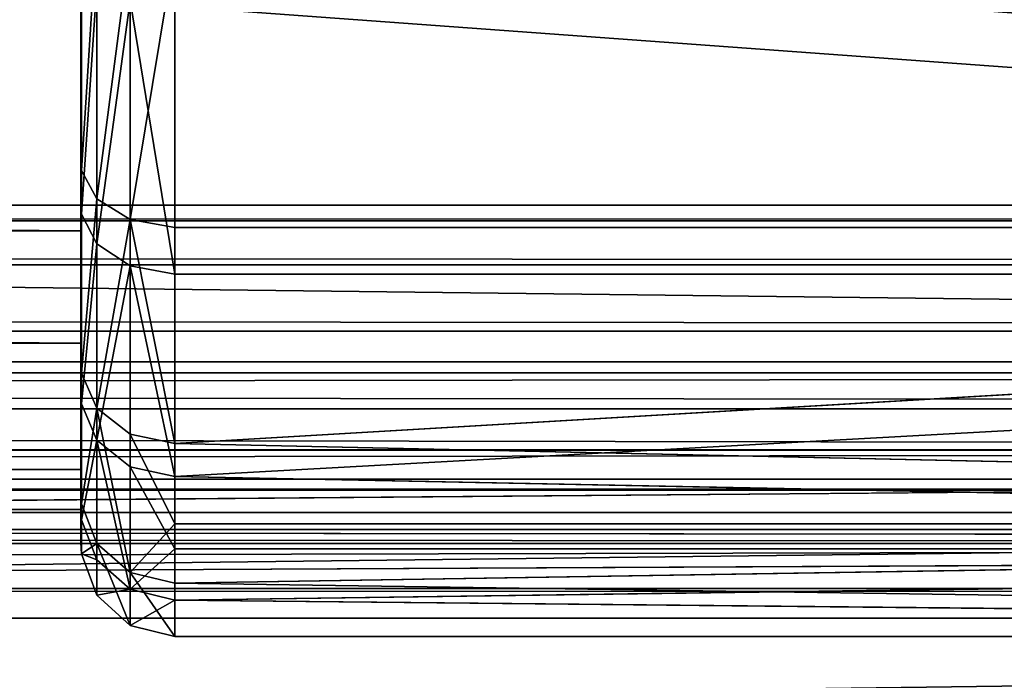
# Model space of a CAD drawing. Extents: x -340 to 340, y -36 to 33.
# Tile 109 of 252: x 245 to 256, y -18 to -11. Entities that reach past the tile are written whole.
import ezdxf

# ---------------------------------------------------------------- set-up
doc = ezdxf.new("R2010")
doc.units = 0
doc.header["$LTSCALE"] = 25.4
doc.layers.get('0').update_dxf_attribs({"color": 13, "linetype": 'CONTINUOUS'})

# ---------------------------------------------------------------- blocks, each defined once
blk = doc.blocks.new('OSLO-LED-60-7521-7517_STL')
at = {"color": 7}
for p, q in [((245.8, -9.178, 163.45), (245.8, -13.388, 160.227)), ((245.8, -9.178, 163.45), (245.8, -13.388, 160.227)), ((245.8, -12.662, 142.516), (245.8, -9.919, 140.518)), ((245.8, -12.662, 142.516), (245.8, -9.919, 140.518)), ((245.807, -9.977, 140.412), (245.807, -12.746, 142.429)), ((245.807, -9.977, 140.412), (245.807, -12.746, 142.429)), ((245.971, -10.186, 140.028), (245.971, -13.047, 142.111)), ((245.971, -10.186, 140.028), (245.971, -13.047, 142.111)), ((246.324, -10.34, 139.746), (246.324, -13.269, 141.879)), ((246.324, -10.34, 139.746), (246.324, -13.269, 141.879)), ((246.8, -13.352, 141.792), (246.8, -10.397, 139.64)), ((246.8, -13.352, 141.792), (246.8, -10.397, 139.64)), ((245.8, -10.482, 163.028), (245.8, -13.122, 160.895)), ((245.8, -10.482, 163.028), (245.8, -13.122, 160.895)), ((245.807, -13.21, 160.978), (245.807, -10.545, 163.131)), ((245.807, -13.21, 160.978), (245.807, -10.545, 163.131)), ((245.971, -13.527, 161.28), (245.971, -10.774, 163.504)), ((245.971, -13.527, 161.28), (245.971, -10.774, 163.504)), ((245.8, -14.582, 145.286), (245.8, -10.937, 141.436)), ((245.8, -14.582, 145.286), (245.8, -10.937, 141.436)), ((246.324, -13.76, 161.501), (246.324, -10.941, 163.778)), ((246.324, -13.76, 161.501), (246.324, -10.941, 163.778)), ((246.8, -11.004, 163.881), (285.8, -13.847, 161.584)), ((246.8, -11.004, 163.881), (246.8, -13.847, 161.584)), ((246.8, -11.004, 163.881), (285.8, -13.847, 161.584)), ((246.8, -11.004, 163.881), (246.8, -13.847, 161.584)), ((245.807, -12.746, 142.429), (245.8, -12.662, 142.516)), ((245.807, -12.746, 142.429), (245.8, -12.662, 142.516)), ((245.8, -14.795, 145.156), (245.8, -12.662, 142.516)), ((245.8, -14.795, 145.156), (245.8, -12.662, 142.516)), ((245.807, -12.746, 142.429), (245.807, -14.898, 145.093)), ((245.971, -13.047, 142.111), (245.807, -12.746, 142.429)), ((245.971, -13.047, 142.111), (245.807, -12.746, 142.429)), ((245.807, -12.746, 142.429), (245.807, -14.898, 145.093)), ((245.971, -13.047, 142.111), (245.971, -15.272, 144.865)), ((246.324, -13.269, 141.879), (245.971, -13.047, 142.111)), ((246.324, -13.269, 141.879), (245.971, -13.047, 142.111)), ((245.971, -13.047, 142.111), (245.971, -15.272, 144.865)), ((245.807, -13.21, 160.978), (245.8, -13.122, 160.895)), ((245.807, -13.21, 160.978), (245.8, -13.122, 160.895)), ((245.8, -13.122, 160.895), (245.8, -15.12, 158.152)), ((245.8, -13.122, 160.895), (245.8, -15.12, 158.152)), ((245.807, -13.21, 160.978), (245.971, -13.527, 161.28)), ((245.807, -13.21, 160.978), (245.971, -13.527, 161.28)), ((245.807, -13.21, 160.978), (245.807, -15.226, 158.21)), ((245.807, -13.21, 160.978), (245.807, -15.226, 158.21)), ((246.324, -13.269, 141.879), (246.324, -15.546, 144.697)), ((246.324, -13.269, 141.879), (246.324, -15.546, 144.697)), ((246.324, -13.269, 141.879), (246.8, -13.352, 141.792)), ((246.324, -13.269, 141.879), (246.8, -13.352, 141.792)), ((246.8, -15.648, 144.635), (285.8, -13.352, 141.792)), ((246.8, -15.648, 144.635), (246.8, -13.352, 141.792)), ((246.8, -13.352, 141.792), (285.8, -13.352, 141.792)), ((246.8, -15.648, 144.635), (285.8, -13.352, 141.792)), ((246.8, -13.352, 141.792), (285.8, -13.352, 141.792)), ((246.8, -15.648, 144.635), (246.8, -13.352, 141.792)), ((245.8, -13.388, 160.227), (-243.2, -13.388, 160.227)), ((245.8, -13.388, 160.227), (-243.2, -13.388, 160.227)), ((245.8, -13.388, 160.227), (245.8, -15.923, 155.571)), ((245.8, -13.388, 160.227), (245.8, -15.923, 155.571)), ((245.971, -15.611, 158.419), (245.971, -13.527, 161.28)), ((245.971, -13.527, 161.28), (246.324, -13.76, 161.501)), ((245.971, -13.527, 161.28), (246.324, -13.76, 161.501)), ((245.971, -15.611, 158.419), (245.971, -13.527, 161.28)), ((246.324, -15.893, 158.573), (246.324, -13.76, 161.501)), ((246.8, -13.847, 161.584), (246.324, -13.76, 161.501)), ((246.324, -15.893, 158.573), (246.324, -13.76, 161.501)), ((246.8, -13.847, 161.584), (246.324, -13.76, 161.501)), ((246.8, -13.847, 161.584), (285.8, -13.847, 161.584)), ((246.8, -13.847, 161.584), (285.8, -13.847, 161.584)), ((246.8, -13.847, 161.584), (246.8, -15.998, 158.63)), ((246.8, -15.998, 158.63), (285.8, -13.847, 161.584)), ((246.8, -15.998, 158.63), (285.8, -13.847, 161.584)), ((246.8, -13.847, 161.584), (246.8, -15.998, 158.63)), ((245.8, -14.582, 145.286), (-243.2, -14.582, 145.286)), ((245.8, -14.582, 145.286), (-243.2, -14.582, 145.286)), ((245.8, -16.346, 150.286), (245.8, -14.582, 145.286)), ((245.8, -16.346, 150.286), (245.8, -14.582, 145.286)), ((-311.6, -14.779, 184.981), (310.6, -14.779, 184.981)), ((-311.6, -14.779, 184.981), (310.6, -14.779, 184.981)), ((245.807, -14.898, 145.093), (245.8, -14.795, 145.156)), ((245.807, -14.898, 145.093), (245.8, -14.795, 145.156)), ((245.8, -16.172, 148.258), (245.8, -14.795, 145.156)), ((245.8, -16.172, 148.258), (245.8, -14.795, 145.156)), ((310.6, -14.895, 184.189), (-311.6, -14.895, 184.189)), ((310.6, -14.895, 184.189), (-311.6, -14.895, 184.189)), ((245.807, -14.898, 145.093), (245.807, -16.287, 148.224)), ((245.971, -15.272, 144.865), (245.807, -14.898, 145.093)), ((245.971, -15.272, 144.865), (245.807, -14.898, 145.093)), ((245.807, -14.898, 145.093), (245.807, -16.287, 148.224)), ((245.807, -15.226, 158.21), (245.8, -15.12, 158.152)), ((245.8, -15.12, 158.152), (245.8, -16.34, 154.985)), ((245.807, -15.226, 158.21), (245.8, -15.12, 158.152)), ((245.8, -15.12, 158.152), (245.8, -16.34, 154.985)), ((245.971, -15.611, 158.419), (245.807, -15.226, 158.21)), ((245.807, -15.226, 158.21), (245.807, -16.457, 155.013)), ((245.971, -15.611, 158.419), (245.807, -15.226, 158.21)), ((245.807, -15.226, 158.21), (245.807, -16.457, 155.013)), ((245.971, -15.272, 144.865), (245.971, -16.707, 148.1)), ((246.324, -15.546, 144.697), (245.971, -15.272, 144.865)), ((246.324, -15.546, 144.697), (245.971, -15.272, 144.865)), ((245.971, -15.272, 144.865), (245.971, -16.707, 148.1)), ((246.324, -17.015, 148.009), (246.324, -15.546, 144.697)), ((246.8, -15.648, 144.635), (246.324, -15.546, 144.697)), ((246.8, -16.499, 146.256), (246.324, -15.546, 144.697)), ((246.8, -15.648, 144.635), (246.324, -15.546, 144.697)), ((246.8, -16.499, 146.256), (246.324, -15.546, 144.697)), ((246.324, -17.015, 148.009), (246.324, -15.546, 144.697)), ((245.971, -15.611, 158.419), (246.324, -15.893, 158.573)), ((245.971, -15.611, 158.419), (246.324, -15.893, 158.573)), ((245.971, -15.611, 158.419), (245.971, -16.883, 155.116)), ((245.971, -15.611, 158.419), (245.971, -16.883, 155.116)), ((246.8, -16.499, 146.256), (246.8, -15.648, 144.635)), ((246.8, -15.648, 144.635), (285.8, -16.499, 146.256)), ((246.8, -15.648, 144.635), (285.8, -16.499, 146.256)), ((246.8, -16.499, 146.256), (246.8, -15.648, 144.635)), ((310.6, -15.715, 184.932), (-311.6, -15.715, 184.932)), ((310.6, -15.715, 184.932), (-311.6, -15.715, 184.932)), ((310.6, -15.717, 184.092), (-311.6, -15.717, 184.092)), ((310.6, -15.717, 184.092), (-311.6, -15.717, 184.092)), ((246.324, -17.195, 155.191), (246.324, -15.893, 158.573)), ((246.8, -16.767, 156.968), (246.324, -15.893, 158.573)), ((246.324, -17.195, 155.191), (246.324, -15.893, 158.573)), ((246.8, -16.767, 156.968), (246.324, -15.893, 158.573)), ((246.8, -15.998, 158.63), (246.324, -15.893, 158.573)), ((246.8, -15.998, 158.63), (246.324, -15.893, 158.573)), ((245.8, -15.923, 155.571), (-243.2, -15.923, 155.571)), ((245.8, -15.923, 155.571), (-243.2, -15.923, 155.571)), ((245.8, -15.923, 155.571), (245.8, -16.346, 150.286)), ((245.8, -15.923, 155.571), (245.8, -16.346, 150.286)), ((246.8, -15.998, 158.63), (285.8, -16.767, 156.968)), ((246.8, -15.998, 158.63), (246.8, -16.767, 156.968)), ((246.8, -15.998, 158.63), (285.8, -16.767, 156.968)), ((246.8, -15.998, 158.63), (246.8, -16.767, 156.968)), ((-311.6, -16.027, 123.72), (310.6, -16.027, 123.72)), ((-311.6, -16.027, 123.72), (310.6, -16.027, 123.72)), ((310.6, -16.142, 122.929), (-311.6, -16.142, 122.929)), ((310.6, -16.142, 122.929), (-311.6, -16.142, 122.929)), ((245.807, -16.287, 148.224), (245.8, -16.172, 148.258)), ((245.807, -16.287, 148.224), (245.8, -16.172, 148.258)), ((245.8, -16.699, 151.61), (245.8, -16.172, 148.258)), ((245.8, -16.699, 151.61), (245.8, -16.172, 148.258)), ((245.807, -16.287, 148.224), (245.807, -16.819, 151.607)), ((245.971, -16.707, 148.1), (245.807, -16.287, 148.224)), ((245.971, -16.707, 148.1), (245.807, -16.287, 148.224)), ((245.807, -16.287, 148.224), (245.807, -16.819, 151.607)), ((310.6, -16.381, 183.597), (-311.6, -16.381, 183.597)), ((310.6, -16.381, 183.597), (-311.6, -16.381, 183.597)), ((245.8, -16.346, 150.286), (-243.2, -16.346, 150.286)), ((245.8, -16.346, 150.286), (-243.2, -16.346, 150.286)), ((245.807, -16.457, 155.013), (245.8, -16.34, 154.985)), ((245.8, -16.34, 154.985), (245.8, -16.699, 151.61)), ((245.807, -16.457, 155.013), (245.8, -16.34, 154.985)), ((245.8, -16.34, 154.985), (245.8, -16.699, 151.61)), ((245.807, -16.457, 155.013), (245.807, -16.819, 151.607)), ((245.971, -16.883, 155.116), (245.807, -16.457, 155.013)), ((245.807, -16.457, 155.013), (245.807, -16.819, 151.607)), ((245.971, -16.883, 155.116), (245.807, -16.457, 155.013)), ((246.8, -16.499, 146.256), (246.324, -17.015, 148.009)), ((246.8, -16.499, 146.256), (246.324, -17.015, 148.009)), ((246.8, -17.131, 147.975), (285.8, -16.499, 146.256)), ((246.8, -17.131, 147.975), (246.8, -16.499, 146.256)), ((246.8, -16.499, 146.256), (285.8, -16.499, 146.256)), ((246.8, -17.131, 147.975), (285.8, -16.499, 146.256)), ((246.8, -16.499, 146.256), (285.8, -16.499, 146.256)), ((246.8, -17.131, 147.975), (246.8, -16.499, 146.256)), ((310.6, -16.56, 184.53), (206.9, -16.56, 184.53)), ((206.9, -16.56, 184.53), (310.6, -16.665, 184.447)), ((310.6, -16.56, 184.53), (206.9, -16.56, 184.53)), ((206.9, -16.56, 184.53), (310.6, -16.665, 184.447)), ((310.6, -16.709, 182.837), (-311.6, -16.709, 182.837)), ((310.6, -16.709, 182.837), (-311.6, -16.709, 182.837)), ((310.6, -16.665, 184.447), (206.9, -17.187, 183.834)), ((310.6, -16.665, 184.447), (206.9, -17.187, 183.834)), ((245.807, -16.819, 151.607), (245.8, -16.699, 151.61)), ((245.807, -16.819, 151.607), (245.8, -16.699, 151.61)), ((245.971, -17.257, 151.596), (245.971, -16.707, 148.1)), ((246.324, -17.015, 148.009), (245.971, -16.707, 148.1)), ((246.324, -17.015, 148.009), (245.971, -16.707, 148.1)), ((245.971, -17.257, 151.596), (245.971, -16.707, 148.1)), ((245.971, -17.257, 151.596), (245.807, -16.819, 151.607)), ((245.971, -17.257, 151.596), (245.807, -16.819, 151.607)), ((246.8, -16.767, 156.968), (246.324, -17.195, 155.191)), ((246.8, -16.767, 156.968), (246.324, -17.195, 155.191)), ((246.8, -16.767, 156.968), (285.8, -16.767, 156.968)), ((246.8, -16.767, 156.968), (285.8, -16.767, 156.968)), ((246.8, -16.767, 156.968), (246.8, -17.312, 155.22)), ((246.8, -17.312, 155.22), (285.8, -16.767, 156.968)), ((246.8, -17.312, 155.22), (285.8, -16.767, 156.968)), ((246.8, -16.767, 156.968), (246.8, -17.312, 155.22)), ((246.324, -17.195, 155.191), (245.971, -16.883, 155.116)), ((245.971, -16.883, 155.116), (245.971, -17.257, 151.596)), ((246.324, -17.195, 155.191), (245.971, -16.883, 155.116)), ((245.971, -16.883, 155.116), (245.971, -17.257, 151.596)), ((246.324, -17.578, 151.588), (246.324, -17.015, 148.009)), ((246.8, -17.131, 147.975), (246.324, -17.015, 148.009)), ((246.8, -17.131, 147.975), (246.324, -17.015, 148.009)), ((246.324, -17.578, 151.588), (246.324, -17.015, 148.009)), ((246.8, -17.698, 151.585), (246.8, -17.131, 147.975)), ((246.8, -17.131, 147.975), (285.8, -17.698, 151.585)), ((246.8, -17.131, 147.975), (285.8, -17.698, 151.585)), ((246.8, -17.698, 151.585), (246.8, -17.131, 147.975)), ((310.6, -17.187, 183.834), (206.9, -17.187, 183.834)), ((310.6, -17.187, 183.834), (206.9, -17.187, 183.834)), ((246.324, -17.195, 155.191), (246.324, -17.578, 151.588)), ((246.8, -17.312, 155.22), (246.324, -17.195, 155.191)), ((246.324, -17.195, 155.191), (246.324, -17.578, 151.588)), ((246.8, -17.312, 155.22), (246.324, -17.195, 155.191)), ((246.324, -17.578, 151.588), (245.971, -17.257, 151.596)), ((246.324, -17.578, 151.588), (245.971, -17.257, 151.596)), ((246.8, -17.312, 155.22), (285.8, -17.698, 151.585)), ((246.8, -17.312, 155.22), (246.8, -17.698, 151.585)), ((246.8, -17.312, 155.22), (285.8, -17.698, 151.585)), ((246.8, -17.312, 155.22), (246.8, -17.698, 151.585)), ((-311.6, -17.5, 182.952), (310.6, -17.5, 182.952)), ((-311.6, -17.5, 182.952), (310.6, -17.5, 182.952)), ((246.8, -17.698, 151.585), (246.324, -17.578, 151.588)), ((246.8, -17.698, 151.585), (246.324, -17.578, 151.588)), ((246.8, -17.698, 151.585), (285.8, -17.698, 151.585)), ((246.8, -17.698, 151.585), (285.8, -17.698, 151.585))]:
    blk.add_line(p, q, dxfattribs=at)
at = {"color": 33}
blk.add_line((325, -13.116, 213.034), (-325, -13.116, 213.034), dxfattribs=at)
blk.add_line((325, -13.116, 213.034), (-325, -13.116, 213.034), dxfattribs=at)
at = {"color": 7}
mesh = blk.add_polyface(dxfattribs=at)
corners = [(245.8, -16.34, 154.985), (245.8, -16.346, 150.286), (245.8, -16.699, 151.61), (245.8, -15.923, 155.571), (245.8, -15.12, 158.152), (245.8, -13.388, 160.227), (245.8, -13.122, 160.895), (245.8, -9.178, 163.45), (245.8, -10.482, 163.028), (245.8, -7.38, 164.405), (245.8, -4.022, 164.682), (245.8, -4.028, 164.932), (245.8, -0.653, 164.573), (245.8, 1.19, 163.709), (245.8, 2.514, 163.353), (245.8, 5.556, 160.701), (245.8, 5.257, 161.355), (245.8, 7.39, 158.715), (245.8, 8.321, 156.178), (245.8, 8.766, 155.613), (245.8, 9.007, 150.92), (245.8, 9.293, 152.261), (245.8, -16.172, 148.258), (245.8, -14.582, 145.286), (245.8, -14.795, 145.156), (245.8, -12.662, 142.516), (245.8, -10.937, 141.436), (245.8, -9.919, 140.518), (245.8, -6.041, 139.402), (245.8, -6.752, 139.298), (245.8, -3.378, 138.94), (245.8, -0.741, 139.534), (245.8, -0.025, 139.467), (245.8, 4.047, 141.811), (245.8, 3.077, 140.843), (245.8, 5.717, 142.976), (245.8, 7.495, 145.839), (245.8, 7.715, 145.719), (245.8, 8.935, 148.886)]
mesh.append_faces([[corners[k] for k in face] for face in [(0, 1, 2), (1, 0, 3), (3, 4, 5), (5, 6, 7), (7, 9, 10), (10, 12, 13), (13, 14, 15), (15, 17, 18), (18, 19, 20), (22, 23, 24), (24, 23, 25), (25, 26, 27), (27, 28, 29), (29, 28, 30), (30, 31, 32), (32, 33, 34), (34, 33, 35), (35, 36, 37), (37, 20, 38), (38, 20, 21)]], dxfattribs={"vtx0": -1, "vtx1": -1, "color": 7})
mesh.append_faces([[corners[k] for k in face] for face in [(3, 0, 4), (5, 4, 6), (7, 6, 8), (7, 8, 9), (10, 9, 11), (10, 11, 12), (13, 12, 14), (15, 14, 16), (15, 16, 17), (18, 17, 19), (20, 19, 21), (1, 22, 2), (22, 1, 23), (25, 23, 26), (27, 26, 28), (30, 28, 31), (32, 31, 33), (35, 33, 36), (37, 36, 20)]], dxfattribs={"vtx0": -1, "vtx2": -1, "color": 7})
mesh = blk.add_polyface(dxfattribs=at)
corners = [(310.6, -14.779, 184.981), (-311.6, -7.259, 183.885), (-311.6, -14.779, 184.981), (310.6, -7.259, 183.885)]
mesh.append_faces([[corners[k] for k in face] for face in [(0, 1, 2), (1, 0, 3)]], dxfattribs={"vtx0": -1, "color": 7})
mesh = blk.add_polyface(dxfattribs=at)
corners = [(310.6, -7.374, 183.093), (-311.6, -14.895, 184.189), (-311.6, -7.374, 183.093), (310.6, -14.895, 184.189)]
mesh.append_faces([[corners[k] for k in face] for face in [(0, 1, 2), (1, 0, 3)]], dxfattribs={"vtx0": -1, "color": 7})
mesh = blk.add_polyface(dxfattribs=at)
corners = [(285.8, -13.352, 141.792), (246.8, -10.397, 139.64), (285.8, -8.735, 138.871)]
mesh.append_faces([[corners[k] for k in face] for face in [(0, 1, 2)]], dxfattribs={"color": 7})
mesh = blk.add_polyface(dxfattribs=at)
corners = [(245.8, -13.388, 160.227), (-243.2, -9.178, 163.45), (-243.2, -13.388, 160.227), (245.8, -9.178, 163.45)]
mesh.append_faces([[corners[k] for k in face] for face in [(0, 1, 2), (1, 0, 3)]], dxfattribs={"vtx0": -1, "color": 7})
mesh = blk.add_polyface(dxfattribs=at)
corners = [(285.8, -9.382, 164.732), (246.8, -11.004, 163.881), (285.8, -13.847, 161.584)]
mesh.append_faces([[corners[k] for k in face] for face in [(0, 1, 2)]], dxfattribs={"color": 7})
mesh = blk.add_polyface(dxfattribs=at)
corners = [(245.8, -12.662, 142.516), (245.807, -9.977, 140.412), (245.807, -12.746, 142.429), (245.8, -9.919, 140.518)]
mesh.append_faces([[corners[k] for k in face] for face in [(0, 1, 2), (1, 0, 3)]], dxfattribs={"vtx0": -1, "color": 7})
mesh = blk.add_polyface(dxfattribs=at)
corners = [(245.807, -12.746, 142.429), (245.971, -10.186, 140.028), (245.971, -13.047, 142.111), (245.807, -9.977, 140.412)]
mesh.append_faces([[corners[k] for k in face] for face in [(0, 1, 2), (1, 0, 3)]], dxfattribs={"vtx0": -1, "color": 7})
mesh = blk.add_polyface(dxfattribs=at)
corners = [(245.971, -13.047, 142.111), (246.324, -10.34, 139.746), (246.324, -13.269, 141.879), (245.971, -10.186, 140.028)]
mesh.append_faces([[corners[k] for k in face] for face in [(0, 1, 2), (1, 0, 3)]], dxfattribs={"vtx0": -1, "color": 7})
mesh = blk.add_polyface(dxfattribs=at)
corners = [(246.8, -10.397, 139.64), (246.324, -13.269, 141.879), (246.324, -10.34, 139.746), (246.8, -13.352, 141.792)]
mesh.append_faces([[corners[k] for k in face] for face in [(0, 1, 2), (1, 0, 3)]], dxfattribs={"vtx0": -1, "color": 7})
mesh = blk.add_polyface(dxfattribs=at)
corners = [(285.8, -13.352, 141.792), (246.8, -13.352, 141.792), (246.8, -10.397, 139.64)]
mesh.append_faces([[corners[k] for k in face] for face in [(0, 1, 2)]], dxfattribs={"color": 7})
mesh = blk.add_polyface(dxfattribs=at)
corners = [(245.807, -10.545, 163.131), (245.8, -13.122, 160.895), (245.807, -13.21, 160.978), (245.8, -10.482, 163.028)]
mesh.append_faces([[corners[k] for k in face] for face in [(0, 1, 2), (1, 0, 3)]], dxfattribs={"vtx0": -1, "color": 7})
mesh = blk.add_polyface(dxfattribs=at)
corners = [(245.971, -10.774, 163.504), (245.807, -13.21, 160.978), (245.971, -13.527, 161.28), (245.807, -10.545, 163.131)]
mesh.append_faces([[corners[k] for k in face] for face in [(0, 1, 2), (1, 0, 3)]], dxfattribs={"vtx0": -1, "color": 7})
mesh = blk.add_polyface(dxfattribs=at)
corners = [(246.324, -10.941, 163.778), (245.971, -13.527, 161.28), (246.324, -13.76, 161.501), (245.971, -10.774, 163.504)]
mesh.append_faces([[corners[k] for k in face] for face in [(0, 1, 2), (1, 0, 3)]], dxfattribs={"vtx0": -1, "color": 7})
mesh = blk.add_polyface(dxfattribs=at)
corners = [(245.8, -14.582, 145.286), (-243.2, -10.937, 141.436), (245.8, -10.937, 141.436), (-243.2, -14.582, 145.286)]
mesh.append_faces([[corners[k] for k in face] for face in [(0, 1, 2), (1, 0, 3)]], dxfattribs={"vtx0": -1, "color": 7})
mesh = blk.add_polyface(dxfattribs=at)
corners = [(246.8, -13.847, 161.584), (246.324, -10.941, 163.778), (246.324, -13.76, 161.501), (246.8, -11.004, 163.881)]
mesh.append_faces([[corners[k] for k in face] for face in [(0, 1, 2), (1, 0, 3)]], dxfattribs={"vtx0": -1, "color": 7})
mesh = blk.add_polyface(dxfattribs=at)
corners = [(285.8, -13.847, 161.584), (246.8, -11.004, 163.881), (246.8, -13.847, 161.584)]
mesh.append_faces([[corners[k] for k in face] for face in [(0, 1, 2)]], dxfattribs={"color": 7})
mesh = blk.add_polyface(dxfattribs=at)
corners = [(245.8, -14.795, 145.156), (245.807, -12.746, 142.429), (245.807, -14.898, 145.093), (245.8, -12.662, 142.516)]
mesh.append_faces([[corners[k] for k in face] for face in [(0, 1, 2), (1, 0, 3)]], dxfattribs={"vtx0": -1, "color": 7})
mesh = blk.add_polyface(dxfattribs=at)
corners = [(245.807, -14.898, 145.093), (245.971, -13.047, 142.111), (245.971, -15.272, 144.865), (245.807, -12.746, 142.429)]
mesh.append_faces([[corners[k] for k in face] for face in [(0, 1, 2), (1, 0, 3)]], dxfattribs={"vtx0": -1, "color": 7})
mesh = blk.add_polyface(dxfattribs=at)
corners = [(245.971, -15.272, 144.865), (246.324, -13.269, 141.879), (246.324, -15.546, 144.697), (245.971, -13.047, 142.111)]
mesh.append_faces([[corners[k] for k in face] for face in [(0, 1, 2), (1, 0, 3)]], dxfattribs={"vtx0": -1, "color": 7})
at = {"color": 33}
mesh = blk.add_polyface(dxfattribs=at)
corners = [(-330.74, -30.257, 95.418), (325, -30.421, 94.288), (-325, -30.421, 94.288), (330.74, -30.257, 95.418), (-335.607, -29.788, 98.636), (335.607, -29.788, 98.636), (-338.858, -29.086, 103.451), (338.858, -29.086, 103.451), (-340, -28.258, 109.132), (340, -28.258, 109.132), (-340, -15.28, 198.191), (340, -15.28, 198.191), (-338.858, -14.452, 203.871), (338.858, -14.452, 203.871), (-335.607, -13.75, 208.687), (335.607, -13.75, 208.687), (-330.74, -13.281, 211.904), (330.74, -13.281, 211.904), (-325, -13.116, 213.034), (325, -13.116, 213.034)]
mesh.append_faces([[corners[k] for k in face] for face in [(0, 1, 2), (17, 18, 19)]], dxfattribs={"vtx0": -1, "color": 33})
mesh.append_faces([[corners[k] for k in face] for face in [(1, 0, 3), (3, 4, 5), (5, 6, 7), (7, 8, 9), (9, 10, 11), (11, 12, 13), (13, 14, 15), (15, 16, 17)]], dxfattribs={"vtx0": -1, "vtx1": -1, "color": 33})
mesh.append_faces([[corners[k] for k in face] for face in [(3, 0, 4), (5, 4, 6), (7, 6, 8), (9, 8, 10), (11, 10, 12), (13, 12, 14), (15, 14, 16), (17, 16, 18)]], dxfattribs={"vtx0": -1, "vtx2": -1, "color": 33})
mesh = blk.add_polyface(dxfattribs=at)
corners = [(325, -19.054, 213.899), (-325, -13.116, 213.034), (-325, -19.054, 213.899), (325, -13.116, 213.034)]
mesh.append_faces([[corners[k] for k in face] for face in [(0, 1, 2), (1, 0, 3)]], dxfattribs={"vtx0": -1, "color": 33})
at = {"color": 7}
mesh = blk.add_polyface(dxfattribs=at)
corners = [(245.807, -13.21, 160.978), (245.8, -15.12, 158.152), (245.807, -15.226, 158.21), (245.8, -13.122, 160.895)]
mesh.append_faces([[corners[k] for k in face] for face in [(0, 1, 2), (1, 0, 3)]], dxfattribs={"vtx0": -1, "color": 7})
mesh = blk.add_polyface(dxfattribs=at)
corners = [(245.971, -13.527, 161.28), (245.807, -15.226, 158.21), (245.971, -15.611, 158.419), (245.807, -13.21, 160.978)]
mesh.append_faces([[corners[k] for k in face] for face in [(0, 1, 2), (1, 0, 3)]], dxfattribs={"vtx0": -1, "color": 7})
mesh = blk.add_polyface(dxfattribs=at)
corners = [(246.8, -15.648, 144.635), (246.324, -13.269, 141.879), (246.8, -13.352, 141.792), (246.324, -15.546, 144.697)]
mesh.append_faces([[corners[k] for k in face] for face in [(0, 1, 2), (1, 0, 3)]], dxfattribs={"vtx0": -1, "color": 7})
mesh = blk.add_polyface(dxfattribs=at)
corners = [(285.8, -16.499, 146.256), (246.8, -15.648, 144.635), (285.8, -13.352, 141.792)]
mesh.append_faces([[corners[k] for k in face] for face in [(0, 1, 2)]], dxfattribs={"color": 7})
mesh = blk.add_polyface(dxfattribs=at)
corners = [(246.8, -15.648, 144.635), (246.8, -13.352, 141.792), (285.8, -13.352, 141.792)]
mesh.append_faces([[corners[k] for k in face] for face in [(0, 1, 2)]], dxfattribs={"color": 7})
mesh = blk.add_polyface(dxfattribs=at)
corners = [(245.8, -13.388, 160.227), (-243.2, -15.923, 155.571), (245.8, -15.923, 155.571), (-243.2, -13.388, 160.227)]
mesh.append_faces([[corners[k] for k in face] for face in [(0, 1, 2), (1, 0, 3)]], dxfattribs={"vtx0": -1, "color": 7})
mesh = blk.add_polyface(dxfattribs=at)
corners = [(246.324, -13.76, 161.501), (245.971, -15.611, 158.419), (246.324, -15.893, 158.573), (245.971, -13.527, 161.28)]
mesh.append_faces([[corners[k] for k in face] for face in [(0, 1, 2), (1, 0, 3)]], dxfattribs={"vtx0": -1, "color": 7})
mesh = blk.add_polyface(dxfattribs=at)
corners = [(246.8, -15.998, 158.63), (246.324, -13.76, 161.501), (246.324, -15.893, 158.573), (246.8, -13.847, 161.584)]
mesh.append_faces([[corners[k] for k in face] for face in [(0, 1, 2), (1, 0, 3)]], dxfattribs={"vtx0": -1, "color": 7})
mesh = blk.add_polyface(dxfattribs=at)
corners = [(246.8, -13.847, 161.584), (246.8, -15.998, 158.63), (285.8, -13.847, 161.584)]
mesh.append_faces([[corners[k] for k in face] for face in [(0, 1, 2)]], dxfattribs={"color": 7})
mesh = blk.add_polyface(dxfattribs=at)
corners = [(285.8, -13.847, 161.584), (246.8, -15.998, 158.63), (285.8, -16.767, 156.968)]
mesh.append_faces([[corners[k] for k in face] for face in [(0, 1, 2)]], dxfattribs={"color": 7})
mesh = blk.add_polyface(dxfattribs=at)
corners = [(245.8, -16.346, 150.286), (-243.2, -14.582, 145.286), (245.8, -14.582, 145.286), (-243.2, -16.346, 150.286)]
mesh.append_faces([[corners[k] for k in face] for face in [(0, 1, 2), (1, 0, 3)]], dxfattribs={"vtx0": -1, "color": 7})
mesh = blk.add_polyface(dxfattribs=at)
corners = [(310.6, -15.715, 184.932), (-311.6, -14.779, 184.981), (-311.6, -15.715, 184.932), (310.6, -14.779, 184.981)]
mesh.append_faces([[corners[k] for k in face] for face in [(0, 1, 2), (1, 0, 3)]], dxfattribs={"vtx0": -1, "color": 7})
mesh = blk.add_polyface(dxfattribs=at)
corners = [(245.8, -16.172, 148.258), (245.807, -14.898, 145.093), (245.807, -16.287, 148.224), (245.8, -14.795, 145.156)]
mesh.append_faces([[corners[k] for k in face] for face in [(0, 1, 2), (1, 0, 3)]], dxfattribs={"vtx0": -1, "color": 7})
mesh = blk.add_polyface(dxfattribs=at)
corners = [(310.6, -14.895, 184.189), (-311.6, -15.717, 184.092), (-311.6, -14.895, 184.189), (310.6, -15.717, 184.092)]
mesh.append_faces([[corners[k] for k in face] for face in [(0, 1, 2), (1, 0, 3)]], dxfattribs={"vtx0": -1, "color": 7})
mesh = blk.add_polyface(dxfattribs=at)
corners = [(245.807, -16.287, 148.224), (245.971, -15.272, 144.865), (245.971, -16.707, 148.1), (245.807, -14.898, 145.093)]
mesh.append_faces([[corners[k] for k in face] for face in [(0, 1, 2), (1, 0, 3)]], dxfattribs={"vtx0": -1, "color": 7})
mesh = blk.add_polyface(dxfattribs=at)
corners = [(245.807, -15.226, 158.21), (245.8, -16.34, 154.985), (245.807, -16.457, 155.013), (245.8, -15.12, 158.152)]
mesh.append_faces([[corners[k] for k in face] for face in [(0, 1, 2), (1, 0, 3)]], dxfattribs={"vtx0": -1, "color": 7})
mesh = blk.add_polyface(dxfattribs=at)
corners = [(245.971, -15.611, 158.419), (245.807, -16.457, 155.013), (245.971, -16.883, 155.116), (245.807, -15.226, 158.21)]
mesh.append_faces([[corners[k] for k in face] for face in [(0, 1, 2), (1, 0, 3)]], dxfattribs={"vtx0": -1, "color": 7})
mesh = blk.add_polyface(dxfattribs=at)
corners = [(246.324, -17.015, 148.009), (245.971, -15.272, 144.865), (246.324, -15.546, 144.697), (245.971, -16.707, 148.1)]
mesh.append_faces([[corners[k] for k in face] for face in [(0, 1, 2), (1, 0, 3)]], dxfattribs={"vtx0": -1, "color": 7})
mesh = blk.add_polyface(dxfattribs=at)
corners = [(246.8, -16.499, 146.256), (246.324, -15.546, 144.697), (246.8, -15.648, 144.635)]
mesh.append_faces([[corners[k] for k in face] for face in [(0, 1, 2)]], dxfattribs={"color": 7})
mesh = blk.add_polyface(dxfattribs=at)
corners = [(246.324, -17.015, 148.009), (246.324, -15.546, 144.697), (246.8, -16.499, 146.256)]
mesh.append_faces([[corners[k] for k in face] for face in [(0, 1, 2)]], dxfattribs={"color": 7})
mesh = blk.add_polyface(dxfattribs=at)
corners = [(246.324, -17.195, 155.191), (245.971, -15.611, 158.419), (245.971, -16.883, 155.116), (246.324, -15.893, 158.573)]
mesh.append_faces([[corners[k] for k in face] for face in [(0, 1, 2), (1, 0, 3)]], dxfattribs={"vtx0": -1, "color": 7})
mesh = blk.add_polyface(dxfattribs=at)
corners = [(246.8, -16.499, 146.256), (246.8, -15.648, 144.635), (285.8, -16.499, 146.256)]
mesh.append_faces([[corners[k] for k in face] for face in [(0, 1, 2)]], dxfattribs={"color": 7})
mesh = blk.add_polyface(dxfattribs=at)
corners = [(206.9, -16.56, 184.53), (-311.6, -15.715, 184.932), (-311.6, -16.56, 184.53), (310.6, -15.715, 184.932), (310.6, -16.56, 184.53)]
mesh.append_faces([[corners[k] for k in face] for face in [(0, 1, 2), (3, 0, 4)]], dxfattribs={"vtx0": -1, "color": 7})
mesh.append_faces([[corners[k] for k in face] for face in [(1, 0, 3)]], dxfattribs={"vtx0": -1, "vtx1": -1, "color": 7})
mesh = blk.add_polyface(dxfattribs=at)
corners = [(310.6, -15.717, 184.092), (-311.6, -16.381, 183.597), (-311.6, -15.717, 184.092), (310.6, -16.381, 183.597)]
mesh.append_faces([[corners[k] for k in face] for face in [(0, 1, 2), (1, 0, 3)]], dxfattribs={"vtx0": -1, "color": 7})
mesh = blk.add_polyface(dxfattribs=at)
corners = [(246.324, -15.893, 158.573), (246.324, -17.195, 155.191), (246.8, -16.767, 156.968)]
mesh.append_faces([[corners[k] for k in face] for face in [(0, 1, 2)]], dxfattribs={"color": 7})
mesh = blk.add_polyface(dxfattribs=at)
corners = [(246.8, -15.998, 158.63), (246.324, -15.893, 158.573), (246.8, -16.767, 156.968)]
mesh.append_faces([[corners[k] for k in face] for face in [(0, 1, 2)]], dxfattribs={"color": 7})
mesh = blk.add_polyface(dxfattribs=at)
corners = [(245.8, -15.923, 155.571), (-243.2, -16.346, 150.286), (245.8, -16.346, 150.286), (-243.2, -15.923, 155.571)]
mesh.append_faces([[corners[k] for k in face] for face in [(0, 1, 2), (1, 0, 3)]], dxfattribs={"vtx0": -1, "color": 7})
mesh = blk.add_polyface(dxfattribs=at)
corners = [(246.8, -15.998, 158.63), (246.8, -16.767, 156.968), (285.8, -16.767, 156.968)]
mesh.append_faces([[corners[k] for k in face] for face in [(0, 1, 2)]], dxfattribs={"color": 7})
mesh = blk.add_polyface(dxfattribs=at)
corners = [(-311.6, -16.027, 123.72), (310.6, -16.142, 122.929), (-311.6, -16.142, 122.929), (310.6, -16.027, 123.72)]
mesh.append_faces([[corners[k] for k in face] for face in [(0, 1, 2), (1, 0, 3)]], dxfattribs={"vtx0": -1, "color": 7})
mesh = blk.add_polyface(dxfattribs=at)
corners = [(310.6, -23.547, 124.816), (-311.6, -16.027, 123.72), (-311.6, -23.547, 124.816), (310.6, -16.027, 123.72)]
mesh.append_faces([[corners[k] for k in face] for face in [(0, 1, 2), (1, 0, 3)]], dxfattribs={"vtx0": -1, "color": 7})
mesh = blk.add_polyface(dxfattribs=at)
corners = [(310.6, -16.142, 122.929), (-311.6, -23.663, 124.025), (-311.6, -16.142, 122.929), (310.6, -23.663, 124.025)]
mesh.append_faces([[corners[k] for k in face] for face in [(0, 1, 2), (1, 0, 3)]], dxfattribs={"vtx0": -1, "color": 7})
mesh = blk.add_polyface(dxfattribs=at)
corners = [(245.8, -16.699, 151.61), (245.807, -16.287, 148.224), (245.807, -16.819, 151.607), (245.8, -16.172, 148.258)]
mesh.append_faces([[corners[k] for k in face] for face in [(0, 1, 2), (1, 0, 3)]], dxfattribs={"vtx0": -1, "color": 7})
mesh = blk.add_polyface(dxfattribs=at)
corners = [(245.807, -16.819, 151.607), (245.971, -16.707, 148.1), (245.971, -17.257, 151.596), (245.807, -16.287, 148.224)]
mesh.append_faces([[corners[k] for k in face] for face in [(0, 1, 2), (1, 0, 3)]], dxfattribs={"vtx0": -1, "color": 7})
mesh = blk.add_polyface(dxfattribs=at)
corners = [(-311.6, -16.381, 183.597), (310.6, -16.709, 182.837), (-311.6, -16.709, 182.837), (310.6, -16.381, 183.597)]
mesh.append_faces([[corners[k] for k in face] for face in [(0, 1, 2), (1, 0, 3)]], dxfattribs={"vtx0": -1, "color": 7})
mesh = blk.add_polyface(dxfattribs=at)
corners = [(245.807, -16.457, 155.013), (245.8, -16.699, 151.61), (245.807, -16.819, 151.607), (245.8, -16.34, 154.985)]
mesh.append_faces([[corners[k] for k in face] for face in [(0, 1, 2), (1, 0, 3)]], dxfattribs={"vtx0": -1, "color": 7})
mesh = blk.add_polyface(dxfattribs=at)
corners = [(245.971, -16.883, 155.116), (245.807, -16.819, 151.607), (245.971, -17.257, 151.596), (245.807, -16.457, 155.013)]
mesh.append_faces([[corners[k] for k in face] for face in [(0, 1, 2), (1, 0, 3)]], dxfattribs={"vtx0": -1, "color": 7})
mesh = blk.add_polyface(dxfattribs=at)
corners = [(246.324, -17.015, 148.009), (246.8, -16.499, 146.256), (246.8, -17.131, 147.975)]
mesh.append_faces([[corners[k] for k in face] for face in [(0, 1, 2)]], dxfattribs={"color": 7})
mesh = blk.add_polyface(dxfattribs=at)
corners = [(285.8, -17.698, 151.585), (246.8, -17.131, 147.975), (285.8, -16.499, 146.256)]
mesh.append_faces([[corners[k] for k in face] for face in [(0, 1, 2)]], dxfattribs={"color": 7})
mesh = blk.add_polyface(dxfattribs=at)
corners = [(246.8, -17.131, 147.975), (246.8, -16.499, 146.256), (285.8, -16.499, 146.256)]
mesh.append_faces([[corners[k] for k in face] for face in [(0, 1, 2)]], dxfattribs={"color": 7})
mesh = blk.add_polyface(dxfattribs=at)
corners = [(310.6, -16.665, 184.447), (103.2, -17.187, 183.834), (206.9, -17.187, 183.834), (206.9, -16.56, 184.53)]
mesh.append_faces([[corners[k] for k in face] for face in [(0, 1, 2), (1, 0, 3)]], dxfattribs={"vtx0": -1, "color": 7})
mesh = blk.add_polyface(dxfattribs=at)
corners = [(310.6, -16.56, 184.53), (206.9, -16.56, 184.53), (310.6, -16.665, 184.447)]
mesh.append_faces([[corners[k] for k in face] for face in [(0, 1, 2)]], dxfattribs={"color": 7})
mesh = blk.add_polyface(dxfattribs=at)
corners = [(-311.6, -16.709, 182.837), (310.6, -24.9, 126.63), (-311.6, -24.9, 126.63), (310.6, -16.709, 182.837)]
mesh.append_faces([[corners[k] for k in face] for face in [(0, 1, 2), (1, 0, 3)]], dxfattribs={"vtx0": -1, "color": 7})
mesh = blk.add_polyface(dxfattribs=at)
corners = [(310.6, -16.665, 184.447), (206.9, -17.187, 183.834), (310.6, -17.187, 183.834)]
mesh.append_faces([[corners[k] for k in face] for face in [(0, 1, 2)]], dxfattribs={"color": 7})
mesh = blk.add_polyface(dxfattribs=at)
corners = [(246.324, -17.578, 151.588), (245.971, -16.707, 148.1), (246.324, -17.015, 148.009), (245.971, -17.257, 151.596)]
mesh.append_faces([[corners[k] for k in face] for face in [(0, 1, 2), (1, 0, 3)]], dxfattribs={"vtx0": -1, "color": 7})
mesh = blk.add_polyface(dxfattribs=at)
corners = [(246.8, -16.767, 156.968), (246.324, -17.195, 155.191), (246.8, -17.312, 155.22)]
mesh.append_faces([[corners[k] for k in face] for face in [(0, 1, 2)]], dxfattribs={"color": 7})
mesh = blk.add_polyface(dxfattribs=at)
corners = [(246.8, -16.767, 156.968), (246.8, -17.312, 155.22), (285.8, -16.767, 156.968)]
mesh.append_faces([[corners[k] for k in face] for face in [(0, 1, 2)]], dxfattribs={"color": 7})
mesh = blk.add_polyface(dxfattribs=at)
corners = [(285.8, -16.767, 156.968), (246.8, -17.312, 155.22), (285.8, -17.698, 151.585)]
mesh.append_faces([[corners[k] for k in face] for face in [(0, 1, 2)]], dxfattribs={"color": 7})
mesh = blk.add_polyface(dxfattribs=at)
corners = [(246.324, -17.195, 155.191), (245.971, -17.257, 151.596), (246.324, -17.578, 151.588), (245.971, -16.883, 155.116)]
mesh.append_faces([[corners[k] for k in face] for face in [(0, 1, 2), (1, 0, 3)]], dxfattribs={"vtx0": -1, "color": 7})
mesh = blk.add_polyface(dxfattribs=at)
corners = [(246.8, -17.698, 151.585), (246.324, -17.015, 148.009), (246.8, -17.131, 147.975), (246.324, -17.578, 151.588)]
mesh.append_faces([[corners[k] for k in face] for face in [(0, 1, 2), (1, 0, 3)]], dxfattribs={"vtx0": -1, "color": 7})
mesh = blk.add_polyface(dxfattribs=at)
corners = [(246.8, -17.698, 151.585), (246.8, -17.131, 147.975), (285.8, -17.698, 151.585)]
mesh.append_faces([[corners[k] for k in face] for face in [(0, 1, 2)]], dxfattribs={"color": 7})
mesh = blk.add_polyface(dxfattribs=at)
corners = [(310.6, -17.187, 183.834), (-311.6, -17.5, 182.952), (310.6, -17.5, 182.952), (-311.6, -17.187, 183.834), (206.9, -17.187, 183.834), (103.2, -17.187, 183.834), (-207.9, -17.187, 183.834)]
mesh.append_faces([[corners[k] for k in face] for face in [(0, 1, 2), (3, 5, 6)]], dxfattribs={"vtx0": -1, "color": 7})
mesh.append_faces([[corners[k] for k in face] for face in [(1, 0, 3)]], dxfattribs={"vtx0": -1, "vtx1": -1, "color": 7})
mesh.append_faces([[corners[k] for k in face] for face in [(3, 0, 4), (3, 4, 5)]], dxfattribs={"vtx0": -1, "vtx2": -1, "color": 7})
mesh = blk.add_polyface(dxfattribs=at)
corners = [(246.8, -17.312, 155.22), (246.324, -17.578, 151.588), (246.8, -17.698, 151.585), (246.324, -17.195, 155.191)]
mesh.append_faces([[corners[k] for k in face] for face in [(0, 1, 2), (1, 0, 3)]], dxfattribs={"vtx0": -1, "color": 7})
mesh = blk.add_polyface(dxfattribs=at)
corners = [(246.8, -17.312, 155.22), (246.8, -17.698, 151.585), (285.8, -17.698, 151.585)]
mesh.append_faces([[corners[k] for k in face] for face in [(0, 1, 2)]], dxfattribs={"color": 7})
mesh = blk.add_polyface(dxfattribs=at)
corners = [(310.6, -17.5, 182.952), (-311.6, -25.691, 126.746), (310.6, -25.691, 126.746), (-311.6, -17.5, 182.952)]
mesh.append_faces([[corners[k] for k in face] for face in [(0, 1, 2), (1, 0, 3)]], dxfattribs={"vtx0": -1, "color": 7})

msp = doc.modelspace()

# ---------------------------------------------------------------- block references
at = {"color": 0}
msp.add_blockref('OSLO-LED-60-7521-7517_STL', (0, 0), dxfattribs=at)

doc.saveas('drawing.dxf')
